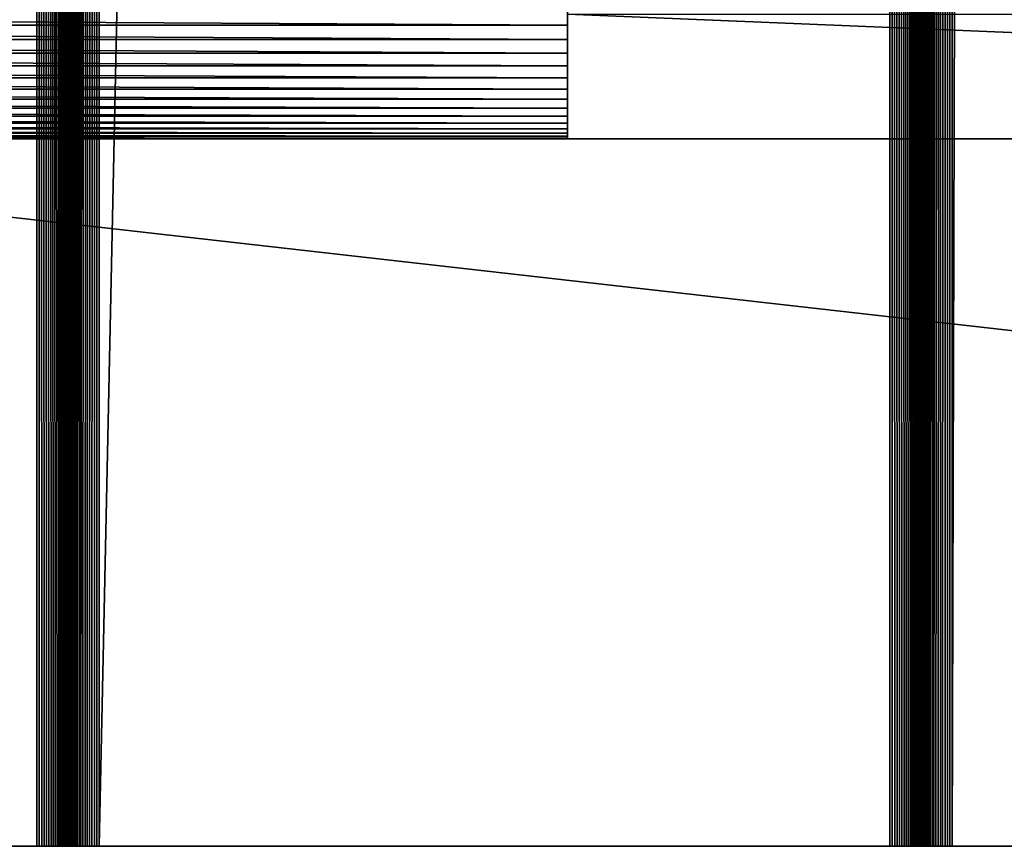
# Model space of a CAD drawing. Extents: x -226 to 226, y -900 to 900.
# Tile 154 of 256: x 93 to 116, y -900 to -880. Entities that reach past the tile are written whole.
import ezdxf

# ---------------------------------------------------------------- set-up
doc = ezdxf.new("R2010")
doc.units = 0
doc.header["$LTSCALE"] = 65.185185
for name, color, linetype in [('117', 7, 'CONTINUOUS'), ('131', 7, 'CONTINUOUS'), ('132', 7, 'CONTINUOUS'), ('133', 7, 'CONTINUOUS'), ('134', 7, 'CONTINUOUS'), ('135', 7, 'CONTINUOUS'), ('136', 7, 'CONTINUOUS'), ('137', 7, 'CONTINUOUS'), ('138', 7, 'CONTINUOUS'), ('139', 7, 'CONTINUOUS'), ('229', 7, 'CONTINUOUS'), ('245', 7, 'CONTINUOUS'), ('246', 7, 'CONTINUOUS'), ('257', 7, 'CONTINUOUS'), ('258', 7, 'CONTINUOUS')]:
    doc.layers.add(name, color=color, linetype=linetype)

msp = doc.modelspace()

# ---------------------------------------------------------------- linework, layer by layer
at = {"layer": '117', "color": 7, "linetype": 'CONTINUOUS'}
for points in [[(226, -900), (76, -900), (76, -883), (226, -900)], [(181.5, -883), (226, -900), (76, -883), (181.5, -883)]]:
    msp.add_3dface(points, dxfattribs=at)
at = {"layer": '131', "color": 7, "linetype": 'CONTINUOUS'}
for points in [[(89.25, -900, 1.9), (93.25, -900, 1.9), (93.25, 0, 1.9), (89.25, -900, 1.9)], [(89.25, 0, 1.9), (89.25, -900, 1.9), (93.25, 0, 1.9), (89.25, 0, 1.9)]]:
    msp.add_3dface(points, dxfattribs=at)
at = {"layer": '132', "color": 7, "linetype": 'CONTINUOUS'}
for points in [[(93.25, -900, 1.9), (93.309, -900, 1.902), (93.25, 0, 1.9), (93.25, -900, 1.9)], [(93.367, -900, 1.909), (93.425, -900, 1.921), (93.25, 0, 1.9), (93.367, -900, 1.909)], [(93.309, -900, 1.902), (93.367, -900, 1.909), (93.25, 0, 1.9), (93.309, -900, 1.902)], [(93.425, -900, 1.921), (93.482, -900, 1.937), (93.25, 0, 1.9), (93.425, -900, 1.921)], [(93.482, -900, 1.937), (93.537, -900, 1.957), (93.25, 0, 1.9), (93.482, -900, 1.937)], [(93.537, -900, 1.957), (93.59, -900, 1.982), (93.25, 0, 1.9), (93.537, -900, 1.957)], [(93.59, -900, 1.982), (93.642, -900, 2.011), (93.25, 0, 1.9), (93.59, -900, 1.982)], [(93.642, -900, 2.011), (93.691, -900, 2.043), (93.25, 0, 1.9), (93.642, -900, 2.011)], [(93.691, -900, 2.043), (93.737, -900, 2.08), (93.25, 0, 1.9), (93.691, -900, 2.043)], [(93.737, -900, 2.08), (93.78, -900, 2.12), (93.25, 0, 1.9), (93.737, -900, 2.08)], [(93.78, -900, 2.12), (93.82, -900, 2.163), (93.25, 0, 1.9), (93.78, -900, 2.12)], [(93.82, -900, 2.163), (93.857, -900, 2.209), (93.25, 0, 1.9), (93.82, -900, 2.163)], [(93.857, -900, 2.209), (94, 0, 2.65), (93.25, 0, 1.9), (93.857, -900, 2.209)], [(93.889, -900, 2.258), (94, 0, 2.65), (93.857, -900, 2.209), (93.889, -900, 2.258)], [(93.918, -900, 2.31), (94, 0, 2.65), (93.889, -900, 2.258), (93.918, -900, 2.31)], [(93.943, -900, 2.363), (94, 0, 2.65), (93.918, -900, 2.31), (93.943, -900, 2.363)], [(93.963, -900, 2.418), (94, 0, 2.65), (93.943, -900, 2.363), (93.963, -900, 2.418)], [(93.979, -900, 2.475), (94, 0, 2.65), (93.963, -900, 2.418), (93.979, -900, 2.475)], [(93.991, -900, 2.533), (94, 0, 2.65), (93.979, -900, 2.475), (93.991, -900, 2.533)], [(93.998, -900, 2.591), (94, 0, 2.65), (93.991, -900, 2.533), (93.998, -900, 2.591)], [(94, -900, 2.65), (94, 0, 2.65), (93.998, -900, 2.591), (94, -900, 2.65)]]:
    msp.add_3dface(points, dxfattribs=at)
at = {"layer": '133', "color": 7, "linetype": 'CONTINUOUS'}
for points in [[(94, -900, 2.65), (94, -900, 6.15), (94, 0, 6.15), (94, -900, 2.65)], [(94, 0, 2.65), (94, -900, 2.65), (94, 0, 6.15), (94, 0, 2.65)]]:
    msp.add_3dface(points, dxfattribs=at)
at = {"layer": '134', "color": 7, "linetype": 'CONTINUOUS'}
for points in [[(94, -900, 6.15), (94.002, -900, 6.209), (94, 0, 6.15), (94, -900, 6.15)], [(94.009, -900, 6.267), (94.021, -900, 6.325), (94, 0, 6.15), (94.009, -900, 6.267)], [(94.002, -900, 6.209), (94.009, -900, 6.267), (94, 0, 6.15), (94.002, -900, 6.209)], [(94.021, -900, 6.325), (94.037, -900, 6.382), (94, 0, 6.15), (94.021, -900, 6.325)], [(94.037, -900, 6.382), (94.057, -900, 6.437), (94, 0, 6.15), (94.037, -900, 6.382)], [(94.057, -900, 6.437), (94.082, -900, 6.49), (94, 0, 6.15), (94.057, -900, 6.437)], [(94.082, -900, 6.49), (94.111, -900, 6.542), (94, 0, 6.15), (94.082, -900, 6.49)], [(94.111, -900, 6.542), (94.143, -900, 6.591), (94, 0, 6.15), (94.111, -900, 6.542)], [(94.143, -900, 6.591), (94.18, -900, 6.637), (94, 0, 6.15), (94.143, -900, 6.591)], [(94.18, -900, 6.637), (94.22, -900, 6.68), (94, 0, 6.15), (94.18, -900, 6.637)], [(94.22, -900, 6.68), (94.263, -900, 6.72), (94, 0, 6.15), (94.22, -900, 6.68)], [(94.263, -900, 6.72), (94.309, -900, 6.757), (94, 0, 6.15), (94.263, -900, 6.72)], [(94.309, -900, 6.757), (94.75, 0, 6.9), (94, 0, 6.15), (94.309, -900, 6.757)], [(94.358, -900, 6.789), (94.75, 0, 6.9), (94.309, -900, 6.757), (94.358, -900, 6.789)], [(94.41, -900, 6.818), (94.75, 0, 6.9), (94.358, -900, 6.789), (94.41, -900, 6.818)], [(94.463, -900, 6.843), (94.75, 0, 6.9), (94.41, -900, 6.818), (94.463, -900, 6.843)], [(94.518, -900, 6.863), (94.75, 0, 6.9), (94.463, -900, 6.843), (94.518, -900, 6.863)], [(94.575, -900, 6.879), (94.75, 0, 6.9), (94.518, -900, 6.863), (94.575, -900, 6.879)], [(94.633, -900, 6.891), (94.75, 0, 6.9), (94.575, -900, 6.879), (94.633, -900, 6.891)], [(94.691, -900, 6.898), (94.75, 0, 6.9), (94.633, -900, 6.891), (94.691, -900, 6.898)], [(94.75, -900, 6.9), (94.75, 0, 6.9), (94.691, -900, 6.898), (94.75, -900, 6.9)]]:
    msp.add_3dface(points, dxfattribs=at)
at = {"layer": '135', "color": 7, "linetype": 'CONTINUOUS'}
for points in [[(94.75, -900, 6.9), (113.75, -900, 6.9), (113.75, 0, 6.9), (94.75, -900, 6.9)], [(94.75, 0, 6.9), (94.75, -900, 6.9), (113.75, 0, 6.9), (94.75, 0, 6.9)]]:
    msp.add_3dface(points, dxfattribs=at)
at = {"layer": '136', "color": 7, "linetype": 'CONTINUOUS'}
for points in [[(113.75, -900, 6.9), (113.809, -900, 6.898), (113.75, 0, 6.9), (113.75, -900, 6.9)], [(113.867, -900, 6.891), (113.925, -900, 6.879), (113.75, 0, 6.9), (113.867, -900, 6.891)], [(113.809, -900, 6.898), (113.867, -900, 6.891), (113.75, 0, 6.9), (113.809, -900, 6.898)], [(113.925, -900, 6.879), (113.982, -900, 6.863), (113.75, 0, 6.9), (113.925, -900, 6.879)], [(113.982, -900, 6.863), (114.037, -900, 6.843), (113.75, 0, 6.9), (113.982, -900, 6.863)], [(114.037, -900, 6.843), (114.09, -900, 6.818), (113.75, 0, 6.9), (114.037, -900, 6.843)], [(114.09, -900, 6.818), (114.142, -900, 6.789), (113.75, 0, 6.9), (114.09, -900, 6.818)], [(114.142, -900, 6.789), (114.191, -900, 6.757), (113.75, 0, 6.9), (114.142, -900, 6.789)], [(114.191, -900, 6.757), (114.237, -900, 6.72), (113.75, 0, 6.9), (114.191, -900, 6.757)], [(114.237, -900, 6.72), (114.28, -900, 6.68), (113.75, 0, 6.9), (114.237, -900, 6.72)], [(114.28, -900, 6.68), (114.32, -900, 6.637), (113.75, 0, 6.9), (114.28, -900, 6.68)], [(114.32, -900, 6.637), (114.357, -900, 6.591), (113.75, 0, 6.9), (114.32, -900, 6.637)], [(114.357, -900, 6.591), (114.5, 0, 6.15), (113.75, 0, 6.9), (114.357, -900, 6.591)], [(114.389, -900, 6.542), (114.5, 0, 6.15), (114.357, -900, 6.591), (114.389, -900, 6.542)], [(114.418, -900, 6.49), (114.5, 0, 6.15), (114.389, -900, 6.542), (114.418, -900, 6.49)], [(114.443, -900, 6.437), (114.5, 0, 6.15), (114.418, -900, 6.49), (114.443, -900, 6.437)], [(114.463, -900, 6.382), (114.5, 0, 6.15), (114.443, -900, 6.437), (114.463, -900, 6.382)], [(114.479, -900, 6.325), (114.5, 0, 6.15), (114.463, -900, 6.382), (114.479, -900, 6.325)], [(114.491, -900, 6.267), (114.5, 0, 6.15), (114.479, -900, 6.325), (114.491, -900, 6.267)], [(114.498, -900, 6.209), (114.5, 0, 6.15), (114.491, -900, 6.267), (114.498, -900, 6.209)], [(114.5, -900, 6.15), (114.5, 0, 6.15), (114.498, -900, 6.209), (114.5, -900, 6.15)]]:
    msp.add_3dface(points, dxfattribs=at)
at = {"layer": '137', "color": 7, "linetype": 'CONTINUOUS'}
for points in [[(114.5, -900, 6.15), (114.5, -900, 2.65), (114.5, 0, 2.65), (114.5, -900, 6.15)], [(114.5, 0, 6.15), (114.5, -900, 6.15), (114.5, 0, 2.65), (114.5, 0, 6.15)]]:
    msp.add_3dface(points, dxfattribs=at)
at = {"layer": '138', "color": 7, "linetype": 'CONTINUOUS'}
for points in [[(114.5, -900, 2.65), (114.502, -900, 2.591), (114.5, 0, 2.65), (114.5, -900, 2.65)], [(114.509, -900, 2.533), (114.521, -900, 2.475), (114.5, 0, 2.65), (114.509, -900, 2.533)], [(114.502, -900, 2.591), (114.509, -900, 2.533), (114.5, 0, 2.65), (114.502, -900, 2.591)], [(114.521, -900, 2.475), (114.537, -900, 2.418), (114.5, 0, 2.65), (114.521, -900, 2.475)], [(114.537, -900, 2.418), (114.557, -900, 2.363), (114.5, 0, 2.65), (114.537, -900, 2.418)], [(114.557, -900, 2.363), (114.582, -900, 2.31), (114.5, 0, 2.65), (114.557, -900, 2.363)], [(114.582, -900, 2.31), (114.611, -900, 2.258), (114.5, 0, 2.65), (114.582, -900, 2.31)], [(114.611, -900, 2.258), (114.643, -900, 2.209), (114.5, 0, 2.65), (114.611, -900, 2.258)], [(114.643, -900, 2.209), (114.68, -900, 2.163), (114.5, 0, 2.65), (114.643, -900, 2.209)], [(114.68, -900, 2.163), (114.72, -900, 2.12), (114.5, 0, 2.65), (114.68, -900, 2.163)], [(114.72, -900, 2.12), (114.763, -900, 2.08), (114.5, 0, 2.65), (114.72, -900, 2.12)], [(114.763, -900, 2.08), (114.809, -900, 2.043), (114.5, 0, 2.65), (114.763, -900, 2.08)], [(114.809, -900, 2.043), (115.25, 0, 1.9), (114.5, 0, 2.65), (114.809, -900, 2.043)], [(114.858, -900, 2.011), (115.25, 0, 1.9), (114.809, -900, 2.043), (114.858, -900, 2.011)], [(114.91, -900, 1.982), (115.25, 0, 1.9), (114.858, -900, 2.011), (114.91, -900, 1.982)], [(114.963, -900, 1.957), (115.25, 0, 1.9), (114.91, -900, 1.982), (114.963, -900, 1.957)], [(115.018, -900, 1.937), (115.25, 0, 1.9), (114.963, -900, 1.957), (115.018, -900, 1.937)], [(115.075, -900, 1.921), (115.25, 0, 1.9), (115.018, -900, 1.937), (115.075, -900, 1.921)], [(115.133, -900, 1.909), (115.25, 0, 1.9), (115.075, -900, 1.921), (115.133, -900, 1.909)], [(115.191, -900, 1.902), (115.25, 0, 1.9), (115.133, -900, 1.909), (115.191, -900, 1.902)], [(115.25, -900, 1.9), (115.25, 0, 1.9), (115.191, -900, 1.902), (115.25, -900, 1.9)]]:
    msp.add_3dface(points, dxfattribs=at)
at = {"layer": '139', "color": 7, "linetype": 'CONTINUOUS'}
for points in [[(115.25, -900, 1.9), (117.75, -900, 1.9), (117.75, 0, 1.9), (115.25, -900, 1.9)], [(115.25, 0, 1.9), (115.25, -900, 1.9), (117.75, 0, 1.9), (115.25, 0, 1.9)]]:
    msp.add_3dface(points, dxfattribs=at)
at = {"layer": '229', "color": 7, "linetype": 'CONTINUOUS'}
for points in [[(76, -900, 1.9), (76, -900), (226, -900), (76, -900, 1.9)], [(77.25, -900, 1.9), (76, -900, 1.9), (226, -900), (77.25, -900, 1.9)], [(77.309, -900, 1.902), (77.25, -900, 1.9), (226, -900), (77.309, -900, 1.902)], [(77.367, -900, 1.909), (77.309, -900, 1.902), (226, -900), (77.367, -900, 1.909)], [(77.425, -900, 1.921), (77.367, -900, 1.909), (226, -900), (77.425, -900, 1.921)], [(80.25, -900, 1.9), (77.425, -900, 1.921), (226, -900), (80.25, -900, 1.9)], [(86.25, -900, 1.9), (80.25, -900, 1.9), (226, -900), (86.25, -900, 1.9)], [(86.309, -900, 1.902), (86.25, -900, 1.9), (226, -900), (86.309, -900, 1.902)], [(86.367, -900, 1.909), (86.309, -900, 1.902), (226, -900), (86.367, -900, 1.909)], [(86.425, -900, 1.921), (86.367, -900, 1.909), (226, -900), (86.425, -900, 1.921)], [(226, -900), (89.25, -900, 1.9), (86.425, -900, 1.921), (226, -900)], [(93.25, -900, 1.9), (89.25, -900, 1.9), (226, -900), (93.25, -900, 1.9)], [(93.309, -900, 1.902), (93.25, -900, 1.9), (226, -900), (93.309, -900, 1.902)], [(93.367, -900, 1.909), (93.309, -900, 1.902), (226, -900), (93.367, -900, 1.909)], [(93.425, -900, 1.921), (93.367, -900, 1.909), (226, -900), (93.425, -900, 1.921)], [(93.482, -900, 1.937), (93.425, -900, 1.921), (226, -900), (93.482, -900, 1.937)], [(93.537, -900, 1.957), (93.482, -900, 1.937), (226, -900), (93.537, -900, 1.957)], [(93.59, -900, 1.982), (93.537, -900, 1.957), (226, -900), (93.59, -900, 1.982)], [(93.642, -900, 2.011), (93.59, -900, 1.982), (226, -900), (93.642, -900, 2.011)], [(93.691, -900, 2.043), (93.642, -900, 2.011), (226, -900), (93.691, -900, 2.043)], [(93.737, -900, 2.08), (93.691, -900, 2.043), (226, -900), (93.737, -900, 2.08)], [(93.78, -900, 2.12), (93.737, -900, 2.08), (226, -900), (93.78, -900, 2.12)], [(93.82, -900, 2.163), (93.78, -900, 2.12), (226, -900), (93.82, -900, 2.163)], [(93.857, -900, 2.209), (93.82, -900, 2.163), (226, -900), (93.857, -900, 2.209)], [(226, -900), (115.25, -900, 1.9), (93.857, -900, 2.209), (226, -900)], [(93.889, -900, 2.258), (93.857, -900, 2.209), (115.25, -900, 1.9), (93.889, -900, 2.258)], [(93.918, -900, 2.31), (93.889, -900, 2.258), (115.25, -900, 1.9), (93.918, -900, 2.31)], [(93.943, -900, 2.363), (93.918, -900, 2.31), (115.25, -900, 1.9), (93.943, -900, 2.363)], [(93.963, -900, 2.418), (93.943, -900, 2.363), (115.25, -900, 1.9), (93.963, -900, 2.418)], [(93.979, -900, 2.475), (93.963, -900, 2.418), (115.25, -900, 1.9), (93.979, -900, 2.475)], [(93.991, -900, 2.533), (93.979, -900, 2.475), (115.25, -900, 1.9), (93.991, -900, 2.533)], [(93.998, -900, 2.591), (93.991, -900, 2.533), (115.25, -900, 1.9), (93.998, -900, 2.591)], [(94, -900, 2.65), (93.998, -900, 2.591), (115.25, -900, 1.9), (94, -900, 2.65)], [(94, -900, 6.15), (94, -900, 2.65), (115.075, -900, 1.921), (94, -900, 6.15)], [(115.075, -900, 1.921), (94, -900, 2.65), (115.133, -900, 1.909), (115.075, -900, 1.921)], [(115.133, -900, 1.909), (94, -900, 2.65), (115.191, -900, 1.902), (115.133, -900, 1.909)], [(115.191, -900, 1.902), (94, -900, 2.65), (115.25, -900, 1.9), (115.191, -900, 1.902)], [(94.002, -900, 6.209), (94, -900, 6.15), (115.075, -900, 1.921), (94.002, -900, 6.209)], [(94.009, -900, 6.267), (94.002, -900, 6.209), (115.075, -900, 1.921), (94.009, -900, 6.267)], [(94.021, -900, 6.325), (94.009, -900, 6.267), (115.075, -900, 1.921), (94.021, -900, 6.325)], [(94.037, -900, 6.382), (94.021, -900, 6.325), (115.075, -900, 1.921), (94.037, -900, 6.382)], [(94.057, -900, 6.437), (94.037, -900, 6.382), (115.075, -900, 1.921), (94.057, -900, 6.437)], [(94.082, -900, 6.49), (94.057, -900, 6.437), (115.075, -900, 1.921), (94.082, -900, 6.49)], [(94.111, -900, 6.542), (94.082, -900, 6.49), (115.075, -900, 1.921), (94.111, -900, 6.542)], [(94.143, -900, 6.591), (94.111, -900, 6.542), (115.075, -900, 1.921), (94.143, -900, 6.591)], [(94.18, -900, 6.637), (94.143, -900, 6.591), (115.075, -900, 1.921), (94.18, -900, 6.637)], [(94.22, -900, 6.68), (94.18, -900, 6.637), (115.075, -900, 1.921), (94.22, -900, 6.68)], [(94.263, -900, 6.72), (94.22, -900, 6.68), (115.075, -900, 1.921), (94.263, -900, 6.72)], [(94.309, -900, 6.757), (94.263, -900, 6.72), (115.075, -900, 1.921), (94.309, -900, 6.757)], [(94.358, -900, 6.789), (94.309, -900, 6.757), (115.075, -900, 1.921), (94.358, -900, 6.789)], [(94.41, -900, 6.818), (94.358, -900, 6.789), (115.075, -900, 1.921), (94.41, -900, 6.818)], [(94.463, -900, 6.843), (94.41, -900, 6.818), (115.075, -900, 1.921), (94.463, -900, 6.843)], [(94.518, -900, 6.863), (94.463, -900, 6.843), (115.075, -900, 1.921), (94.518, -900, 6.863)], [(94.575, -900, 6.879), (94.518, -900, 6.863), (115.075, -900, 1.921), (94.575, -900, 6.879)], [(94.633, -900, 6.891), (94.575, -900, 6.879), (115.075, -900, 1.921), (94.633, -900, 6.891)], [(94.691, -900, 6.898), (94.633, -900, 6.891), (115.075, -900, 1.921), (94.691, -900, 6.898)], [(94.75, -900, 6.9), (94.691, -900, 6.898), (115.075, -900, 1.921), (94.75, -900, 6.9)], [(113.75, -900, 6.9), (94.75, -900, 6.9), (114.509, -900, 2.533), (113.75, -900, 6.9)], [(114.509, -900, 2.533), (94.75, -900, 6.9), (114.521, -900, 2.475), (114.509, -900, 2.533)], [(114.521, -900, 2.475), (94.75, -900, 6.9), (114.537, -900, 2.418), (114.521, -900, 2.475)], [(114.537, -900, 2.418), (94.75, -900, 6.9), (114.557, -900, 2.363), (114.537, -900, 2.418)], [(114.557, -900, 2.363), (94.75, -900, 6.9), (114.582, -900, 2.31), (114.557, -900, 2.363)], [(114.582, -900, 2.31), (94.75, -900, 6.9), (114.611, -900, 2.258), (114.582, -900, 2.31)], [(114.611, -900, 2.258), (94.75, -900, 6.9), (114.643, -900, 2.209), (114.611, -900, 2.258)], [(114.643, -900, 2.209), (94.75, -900, 6.9), (114.68, -900, 2.163), (114.643, -900, 2.209)], [(114.68, -900, 2.163), (94.75, -900, 6.9), (114.72, -900, 2.12), (114.68, -900, 2.163)], [(114.72, -900, 2.12), (94.75, -900, 6.9), (114.763, -900, 2.08), (114.72, -900, 2.12)], [(114.763, -900, 2.08), (94.75, -900, 6.9), (114.809, -900, 2.043), (114.763, -900, 2.08)], [(114.809, -900, 2.043), (94.75, -900, 6.9), (114.858, -900, 2.011), (114.809, -900, 2.043)], [(114.858, -900, 2.011), (94.75, -900, 6.9), (114.91, -900, 1.982), (114.858, -900, 2.011)], [(114.91, -900, 1.982), (94.75, -900, 6.9), (114.963, -900, 1.957), (114.91, -900, 1.982)], [(114.963, -900, 1.957), (94.75, -900, 6.9), (115.018, -900, 1.937), (114.963, -900, 1.957)], [(115.018, -900, 1.937), (94.75, -900, 6.9), (115.075, -900, 1.921), (115.018, -900, 1.937)], [(113.809, -900, 6.898), (113.75, -900, 6.9), (114.509, -900, 2.533), (113.809, -900, 6.898)], [(113.867, -900, 6.891), (113.809, -900, 6.898), (114.509, -900, 2.533), (113.867, -900, 6.891)], [(113.925, -900, 6.879), (113.867, -900, 6.891), (114.509, -900, 2.533), (113.925, -900, 6.879)], [(113.982, -900, 6.863), (113.925, -900, 6.879), (114.509, -900, 2.533), (113.982, -900, 6.863)], [(114.037, -900, 6.843), (113.982, -900, 6.863), (114.502, -900, 2.591), (114.037, -900, 6.843)], [(114.502, -900, 2.591), (113.982, -900, 6.863), (114.509, -900, 2.533), (114.502, -900, 2.591)], [(114.09, -900, 6.818), (114.037, -900, 6.843), (114.502, -900, 2.591), (114.09, -900, 6.818)], [(114.142, -900, 6.789), (114.09, -900, 6.818), (114.502, -900, 2.591), (114.142, -900, 6.789)], [(114.191, -900, 6.757), (114.142, -900, 6.789), (114.502, -900, 2.591), (114.191, -900, 6.757)], [(114.237, -900, 6.72), (114.191, -900, 6.757), (114.502, -900, 2.591), (114.237, -900, 6.72)], [(114.28, -900, 6.68), (114.237, -900, 6.72), (114.502, -900, 2.591), (114.28, -900, 6.68)], [(114.32, -900, 6.637), (114.28, -900, 6.68), (114.502, -900, 2.591), (114.32, -900, 6.637)], [(114.357, -900, 6.591), (114.32, -900, 6.637), (114.5, -900, 2.65), (114.357, -900, 6.591)], [(114.5, -900, 2.65), (114.32, -900, 6.637), (114.502, -900, 2.591), (114.5, -900, 2.65)], [(114.389, -900, 6.542), (114.357, -900, 6.591), (114.5, -900, 2.65), (114.389, -900, 6.542)], [(114.418, -900, 6.49), (114.389, -900, 6.542), (114.5, -900, 2.65), (114.418, -900, 6.49)], [(114.443, -900, 6.437), (114.418, -900, 6.49), (114.5, -900, 2.65), (114.443, -900, 6.437)], [(114.463, -900, 6.382), (114.443, -900, 6.437), (114.5, -900, 2.65), (114.463, -900, 6.382)], [(114.479, -900, 6.325), (114.463, -900, 6.382), (114.5, -900, 2.65), (114.479, -900, 6.325)], [(114.491, -900, 6.267), (114.479, -900, 6.325), (114.5, -900, 2.65), (114.491, -900, 6.267)], [(114.498, -900, 6.209), (114.491, -900, 6.267), (114.5, -900, 2.65), (114.498, -900, 6.209)], [(114.5, -900, 6.15), (114.498, -900, 6.209), (114.5, -900, 2.65), (114.5, -900, 6.15)], [(117.75, -900, 1.9), (115.25, -900, 1.9), (226, -900), (117.75, -900, 1.9)]]:
    msp.add_3dface(points, dxfattribs=at)
at = {"layer": '245', "color": 7, "linetype": 'CONTINUOUS'}
for points in [[(106, -883, -27.8), (76, -883), (75.5, -883, -27.8), (106, -883, -27.8)], [(181.5, -883), (76, -883), (181.5, -883, -20.3), (181.5, -883)], [(181.5, -883, -20.3), (76, -883), (181.491, -883, -20.535), (181.5, -883, -20.3)], [(181.491, -883, -20.535), (76, -883), (181.463, -883, -20.769), (181.491, -883, -20.535)], [(181.463, -883, -20.769), (76, -883), (181.417, -883, -21), (181.463, -883, -20.769)], [(181.417, -883, -21), (76, -883), (181.353, -883, -21.227), (181.417, -883, -21)], [(181.353, -883, -21.227), (76, -883), (181.272, -883, -21.448), (181.353, -883, -21.227)], [(181.272, -883, -21.448), (76, -883), (181.173, -883, -21.662), (181.272, -883, -21.448)], [(181.173, -883, -21.662), (76, -883), (181.058, -883, -21.867), (181.173, -883, -21.662)], [(181.058, -883, -21.867), (76, -883), (180.927, -883, -22.063), (181.058, -883, -21.867)], [(180.927, -883, -22.063), (76, -883), (180.781, -883, -22.248), (180.927, -883, -22.063)], [(180.781, -883, -22.248), (76, -883), (180.621, -883, -22.421), (180.781, -883, -22.248)], [(180.621, -883, -22.421), (76, -883), (180.448, -883, -22.581), (180.621, -883, -22.421)], [(180.448, -883, -22.581), (76, -883), (180.263, -883, -22.727), (180.448, -883, -22.581)], [(180.263, -883, -22.727), (76, -883), (180.067, -883, -22.858), (180.263, -883, -22.727)], [(180.067, -883, -22.858), (76, -883), (179.862, -883, -22.973), (180.067, -883, -22.858)], [(179.862, -883, -22.973), (76, -883), (179.648, -883, -23.072), (179.862, -883, -22.973)], [(179.648, -883, -23.072), (76, -883), (179.427, -883, -23.153), (179.648, -883, -23.072)], [(179.427, -883, -23.153), (76, -883), (179.2, -883, -23.217), (179.427, -883, -23.153)], [(179.2, -883, -23.217), (76, -883), (178.969, -883, -23.263), (179.2, -883, -23.217)], [(178.969, -883, -23.263), (76, -883), (178.735, -883, -23.291), (178.969, -883, -23.263)], [(178.735, -883, -23.291), (76, -883), (178.5, -883, -23.3), (178.735, -883, -23.291)], [(178.5, -883, -23.3), (76, -883), (106, -883, -23.3), (178.5, -883, -23.3)], [(106, -883, -23.3), (76, -883), (106, -883, -27.8), (106, -883, -23.3)]]:
    msp.add_3dface(points, dxfattribs=at)
at = {"layer": '246', "color": 7, "linetype": 'CONTINUOUS'}
for points in [[(106, -879.913, -32.419), (106, -880.27, -32.255), (45, -879.913, -32.419), (106, -879.913, -32.419)], [(45, -879.913, -32.419), (106, -880.27, -32.255), (45, -880.27, -32.255), (45, -879.913, -32.419)], [(106, -880.27, -32.255), (106, -880.612, -32.063), (45, -880.27, -32.255), (106, -880.27, -32.255)], [(45, -880.27, -32.255), (106, -880.612, -32.063), (45, -880.612, -32.063), (45, -880.27, -32.255)], [(106, -880.612, -32.063), (106, -880.939, -31.845), (45, -880.612, -32.063), (106, -880.612, -32.063)], [(45, -880.612, -32.063), (106, -880.939, -31.845), (45, -880.939, -31.845), (45, -880.612, -32.063)], [(106, -880.939, -31.845), (106, -881.247, -31.602), (45, -880.939, -31.845), (106, -880.939, -31.845)], [(45, -880.939, -31.845), (106, -881.247, -31.602), (45, -881.247, -31.602), (45, -880.939, -31.845)], [(106, -881.247, -31.602), (106, -881.536, -31.336), (45, -881.247, -31.602), (106, -881.247, -31.602)], [(45, -881.247, -31.602), (106, -881.536, -31.336), (45, -881.536, -31.336), (45, -881.247, -31.602)], [(106, -881.536, -31.336), (106, -881.802, -31.047), (45, -881.536, -31.336), (106, -881.536, -31.336)], [(45, -881.536, -31.336), (106, -881.802, -31.047), (45, -881.802, -31.047), (45, -881.536, -31.336)], [(106, -881.802, -31.047), (106, -882.045, -30.739), (45, -881.802, -31.047), (106, -881.802, -31.047)], [(45, -881.802, -31.047), (106, -882.045, -30.739), (45, -882.045, -30.739), (45, -881.802, -31.047)], [(106, -882.045, -30.739), (106, -882.263, -30.412), (45, -882.045, -30.739), (106, -882.045, -30.739)], [(45, -882.045, -30.739), (106, -882.263, -30.412), (45, -882.263, -30.412), (45, -882.045, -30.739)], [(106, -882.263, -30.412), (106, -882.455, -30.07), (45, -882.263, -30.412), (106, -882.263, -30.412)], [(45, -882.263, -30.412), (106, -882.455, -30.07), (45, -882.455, -30.07), (45, -882.263, -30.412)], [(106, -882.455, -30.07), (106, -882.619, -29.713), (45, -882.455, -30.07), (106, -882.455, -30.07)], [(45, -882.455, -30.07), (106, -882.619, -29.713), (45, -882.619, -29.713), (45, -882.455, -30.07)], [(106, -882.619, -29.713), (106, -882.755, -29.345), (45, -882.619, -29.713), (106, -882.619, -29.713)], [(45, -882.619, -29.713), (106, -882.755, -29.345), (45, -882.755, -29.345), (45, -882.619, -29.713)], [(106, -882.755, -29.345), (106, -882.862, -28.967), (45, -882.755, -29.345), (106, -882.755, -29.345)], [(45, -882.755, -29.345), (106, -882.862, -28.967), (45, -882.862, -28.967), (45, -882.755, -29.345)], [(106, -882.862, -28.967), (106, -882.938, -28.582), (45, -882.862, -28.967), (106, -882.862, -28.967)], [(45, -882.862, -28.967), (106, -882.938, -28.582), (45, -882.938, -28.582), (45, -882.862, -28.967)], [(106, -882.938, -28.582), (106, -882.985, -28.192), (45, -882.938, -28.582), (106, -882.938, -28.582)], [(45, -882.938, -28.582), (106, -882.985, -28.192), (45, -882.985, -28.192), (45, -882.938, -28.582)], [(106, -883, -27.8), (75.5, -883, -27.8), (45, -882.985, -28.192), (106, -883, -27.8)], [(106, -882.985, -28.192), (106, -883, -27.8), (45, -882.985, -28.192), (106, -882.985, -28.192)]]:
    msp.add_3dface(points, dxfattribs=at)
at = {"layer": '257', "color": 7, "linetype": 'CONTINUOUS'}
for points in [[(106, -880.27, -32.255), (106, -879.913, -32.419), (106, -880, -27.8), (106, -880.27, -32.255)], [(106, -883, -23.3), (106, -880.27, -32.255), (106, -880, -27.8), (106, -883, -23.3)], [(106, -883, -23.3), (106, -880, -27.8), (106, -880, -23.3), (106, -883, -23.3)], [(106, -883, -23.3), (106, -880.612, -32.063), (106, -880.27, -32.255), (106, -883, -23.3)], [(106, -883, -23.3), (106, -880.939, -31.845), (106, -880.612, -32.063), (106, -883, -23.3)], [(106, -883, -23.3), (106, -881.247, -31.602), (106, -880.939, -31.845), (106, -883, -23.3)], [(106, -883, -23.3), (106, -881.536, -31.336), (106, -881.247, -31.602), (106, -883, -23.3)], [(106, -883, -23.3), (106, -881.802, -31.047), (106, -881.536, -31.336), (106, -883, -23.3)], [(106, -883, -23.3), (106, -882.045, -30.739), (106, -881.802, -31.047), (106, -883, -23.3)], [(106, -883, -23.3), (106, -882.263, -30.412), (106, -882.045, -30.739), (106, -883, -23.3)], [(106, -883, -23.3), (106, -882.455, -30.07), (106, -882.263, -30.412), (106, -883, -23.3)], [(106, -883, -23.3), (106, -882.619, -29.713), (106, -882.455, -30.07), (106, -883, -23.3)], [(106, -883, -23.3), (106, -882.755, -29.345), (106, -882.619, -29.713), (106, -883, -23.3)], [(106, -883, -23.3), (106, -882.862, -28.967), (106, -882.755, -29.345), (106, -883, -23.3)], [(106, -883, -23.3), (106, -882.938, -28.582), (106, -882.862, -28.967), (106, -883, -23.3)], [(106, -883, -23.3), (106, -882.985, -28.192), (106, -882.938, -28.582), (106, -883, -23.3)], [(106, -883, -23.3), (106, -883, -27.8), (106, -882.985, -28.192), (106, -883, -23.3)]]:
    msp.add_3dface(points, dxfattribs=at)
at = {"layer": '258', "color": 7, "linetype": 'CONTINUOUS'}
for points in [[(178.5, -883, -23.3), (106, -883, -23.3), (106, -880, -23.3), (178.5, -883, -23.3)], [(178.5, -883, -23.3), (106, -880, -23.3), (178.5, -880, -23.3), (178.5, -883, -23.3)]]:
    msp.add_3dface(points, dxfattribs=at)

doc.saveas('drawing.dxf')
